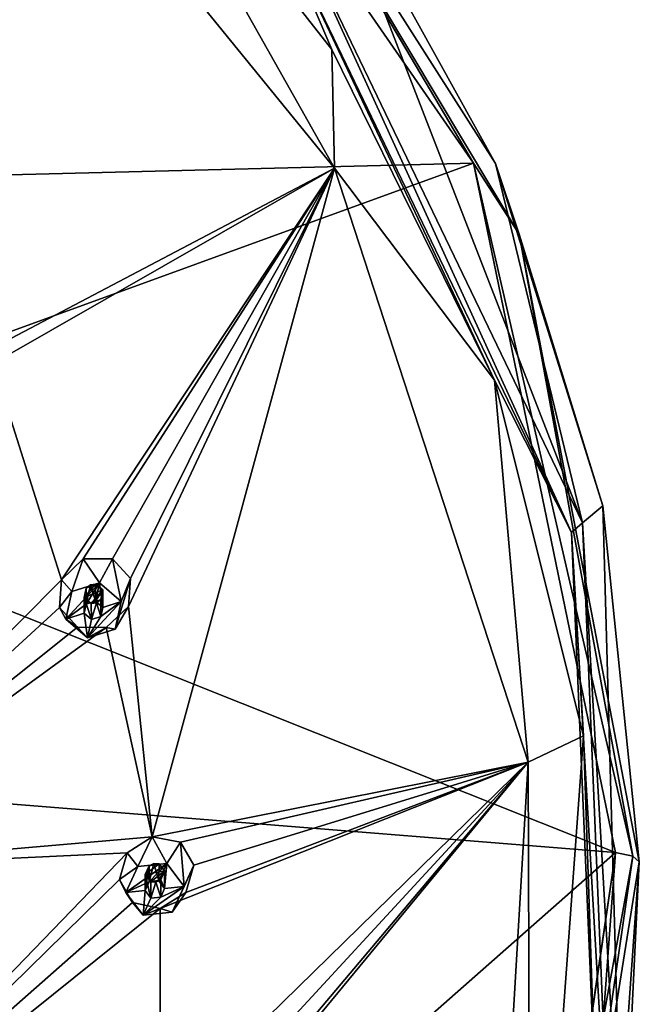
# Model space of a CAD drawing. Header units: millimetres. Extents: x -175 to 175, y 0 to 247.
# Tile 184 of 185: x 33 to 48, y 196 to 222. Entities that reach past the tile are written whole.
import ezdxf

# ---------------------------------------------------------------- set-up
doc = ezdxf.new("R2010")
doc.units = ezdxf.units.MM
doc.header["$LTSCALE"] = 65.185185
for name, color, linetype in [('130', 7, 'CONTINUOUS'), ('131', 7, 'CONTINUOUS'), ('132', 7, 'CONTINUOUS'), ('133', 7, 'CONTINUOUS'), ('134', 7, 'CONTINUOUS'), ('135', 7, 'CONTINUOUS'), ('136', 7, 'CONTINUOUS'), ('137', 7, 'CONTINUOUS'), ('138', 7, 'CONTINUOUS'), ('139', 7, 'CONTINUOUS'), ('17', 7, 'CONTINUOUS'), ('18', 7, 'CONTINUOUS'), ('26', 7, 'CONTINUOUS'), ('34', 7, 'CONTINUOUS'), ('430', 7, 'CONTINUOUS'), ('445', 7, 'CONTINUOUS'), ('448', 7, 'CONTINUOUS'), ('53', 7, 'CONTINUOUS'), ('54', 7, 'CONTINUOUS'), ('68', 7, 'CONTINUOUS')]:
    doc.layers.add(name, color=color, linetype=linetype)

msp = doc.modelspace()

# ---------------------------------------------------------------- linework, layer by layer
at = {"layer": '130', "linetype": 'CONTINUOUS'}
for points in [[(35.21, 206.689, 28.346), (35.054, 205.981, 28.156), (35.448, 207.281, 26.434), (35.21, 206.689, 28.346)], [(35.448, 207.281, 26.434), (35.054, 205.981, 28.156), (35.395, 206.561, 26.339), (35.448, 207.281, 26.434)], [(33.784, 206.241, 28.226), (33.625, 206.537, 26.923), (34.083, 206.032, 26.692), (33.784, 206.241, 28.226)], [(35.395, 206.561, 26.339), (35.054, 205.981, 28.156), (34.822, 206.025, 26.446), (35.395, 206.561, 26.339)], [(34.341, 205.757, 28.096), (33.784, 206.241, 28.226), (34.083, 206.032, 26.692), (34.341, 205.757, 28.096)], [(34.822, 206.025, 26.446), (34.341, 205.757, 28.096), (34.083, 206.032, 26.692), (34.822, 206.025, 26.446)], [(35.054, 205.981, 28.156), (34.341, 205.757, 28.096), (34.822, 206.025, 26.446), (35.054, 205.981, 28.156)]]:
    msp.add_3dface(points, dxfattribs=at)
at = {"layer": '131', "linetype": 'CONTINUOUS'}
for points in [[(33.94, 206.95, 28.415), (33.784, 206.241, 28.226), (34.653, 207.174, 28.475), (33.94, 206.95, 28.415)], [(34.653, 207.174, 28.475), (33.784, 206.241, 28.226), (34.311, 206.627, 28.329), (34.653, 207.174, 28.475)], [(34.549, 206.701, 28.349), (34.653, 207.174, 28.475), (34.311, 206.627, 28.329), (34.549, 206.701, 28.349)], [(34.735, 206.54, 28.306), (34.653, 207.174, 28.475), (34.549, 206.701, 28.349), (34.735, 206.54, 28.306)], [(35.21, 206.689, 28.346), (34.653, 207.174, 28.475), (34.735, 206.54, 28.306), (35.21, 206.689, 28.346)], [(34.311, 206.627, 28.329), (33.784, 206.241, 28.226), (34.259, 206.391, 28.266), (34.311, 206.627, 28.329)], [(34.341, 205.757, 28.096), (35.054, 205.981, 28.156), (35.21, 206.689, 28.346), (34.341, 205.757, 28.096)], [(34.341, 205.757, 28.096), (35.21, 206.689, 28.346), (34.683, 206.304, 28.242), (34.341, 205.757, 28.096)], [(35.21, 206.689, 28.346), (34.735, 206.54, 28.306), (34.683, 206.304, 28.242), (35.21, 206.689, 28.346)], [(33.784, 206.241, 28.226), (34.341, 205.757, 28.096), (34.259, 206.391, 28.266), (33.784, 206.241, 28.226)], [(34.259, 206.391, 28.266), (34.341, 205.757, 28.096), (34.445, 206.229, 28.222), (34.259, 206.391, 28.266)], [(34.445, 206.229, 28.222), (34.341, 205.757, 28.096), (34.683, 206.304, 28.242), (34.445, 206.229, 28.222)]]:
    msp.add_3dface(points, dxfattribs=at)
at = {"layer": '132', "linetype": 'CONTINUOUS'}
for points in [[(34.259, 206.391, 28.266), (34.445, 206.229, 28.222), (34.259, 206.795, 26.757), (34.259, 206.391, 28.266)], [(34.259, 206.795, 26.757), (34.445, 206.229, 28.222), (34.441, 206.645, 26.673), (34.259, 206.795, 26.757)], [(34.735, 206.54, 28.306), (34.735, 206.989, 26.63), (34.685, 206.744, 26.608), (34.735, 206.54, 28.306)], [(34.441, 206.645, 26.673), (34.445, 206.229, 28.222), (34.574, 206.662, 26.632), (34.441, 206.645, 26.673)], [(34.445, 206.229, 28.222), (34.683, 206.304, 28.242), (34.574, 206.662, 26.632), (34.445, 206.229, 28.222)], [(34.574, 206.662, 26.632), (34.683, 206.304, 28.242), (34.685, 206.744, 26.608), (34.574, 206.662, 26.632)], [(34.683, 206.304, 28.242), (34.735, 206.54, 28.306), (34.685, 206.744, 26.608), (34.683, 206.304, 28.242)]]:
    msp.add_3dface(points, dxfattribs=at)
at = {"layer": '133', "linetype": 'CONTINUOUS'}
for points in [[(33.674, 207.249, 27.018), (33.94, 206.95, 28.415), (34.23, 207.784, 26.917), (33.674, 207.249, 27.018)], [(33.94, 206.95, 28.415), (34.653, 207.174, 28.475), (34.23, 207.784, 26.917), (33.94, 206.95, 28.415)], [(34.23, 207.784, 26.917), (34.653, 207.174, 28.475), (34.982, 207.79, 26.668), (34.23, 207.784, 26.917)], [(34.653, 207.174, 28.475), (35.21, 206.689, 28.346), (34.982, 207.79, 26.668), (34.653, 207.174, 28.475)], [(35.21, 206.689, 28.346), (35.448, 207.281, 26.434), (34.982, 207.79, 26.668), (35.21, 206.689, 28.346)], [(33.625, 206.537, 26.923), (33.94, 206.95, 28.415), (33.674, 207.249, 27.018), (33.625, 206.537, 26.923)], [(33.625, 206.537, 26.923), (33.784, 206.241, 28.226), (33.94, 206.95, 28.415), (33.625, 206.537, 26.923)]]:
    msp.add_3dface(points, dxfattribs=at)
at = {"layer": '134', "linetype": 'CONTINUOUS'}
for points in [[(34.311, 206.627, 28.329), (34.259, 206.391, 28.266), (34.308, 207.039, 26.779), (34.311, 206.627, 28.329)], [(34.259, 206.391, 28.266), (34.259, 206.795, 26.757), (34.308, 207.039, 26.779), (34.259, 206.391, 28.266)], [(34.419, 207.121, 26.755), (34.311, 206.627, 28.329), (34.308, 207.039, 26.779), (34.419, 207.121, 26.755)], [(34.549, 206.701, 28.349), (34.311, 206.627, 28.329), (34.419, 207.121, 26.755), (34.549, 206.701, 28.349)], [(34.552, 207.139, 26.714), (34.549, 206.701, 28.349), (34.419, 207.121, 26.755), (34.552, 207.139, 26.714)], [(34.735, 206.989, 26.63), (34.549, 206.701, 28.349), (34.552, 207.139, 26.714), (34.735, 206.989, 26.63)], [(34.735, 206.54, 28.306), (34.549, 206.701, 28.349), (34.735, 206.989, 26.63), (34.735, 206.54, 28.306)]]:
    msp.add_3dface(points, dxfattribs=at)
at = {"layer": '135', "linetype": 'CONTINUOUS'}
for points in [[(36.82, 199.376, 26.386), (36.514, 198.715, 26.209), (37.068, 199.919, 24.461), (36.82, 199.376, 26.386)], [(37.068, 199.919, 24.461), (36.514, 198.715, 26.209), (36.867, 199.225, 24.373), (37.068, 199.919, 24.461)], [(35.328, 199.225, 26.346), (35.162, 199.554, 25.052), (35.496, 198.968, 24.799), (35.328, 199.225, 26.346)], [(35.769, 198.639, 26.188), (35.328, 199.225, 26.346), (35.496, 198.968, 24.799), (35.769, 198.639, 26.188)], [(36.867, 199.225, 24.373), (36.514, 198.715, 26.209), (36.204, 198.814, 24.514), (36.867, 199.225, 24.373)], [(36.204, 198.814, 24.514), (35.769, 198.639, 26.188), (35.496, 198.968, 24.799), (36.204, 198.814, 24.514)], [(36.514, 198.715, 26.209), (35.769, 198.639, 26.188), (36.204, 198.814, 24.514), (36.514, 198.715, 26.209)]]:
    msp.add_3dface(points, dxfattribs=at)
at = {"layer": '136', "linetype": 'CONTINUOUS'}
for points in [[(35.633, 199.887, 26.523), (35.328, 199.225, 26.346), (36.379, 199.963, 26.543), (35.633, 199.887, 26.523)], [(36.379, 199.963, 26.543), (35.328, 199.225, 26.346), (35.927, 199.496, 26.418), (36.379, 199.963, 26.543)], [(36.175, 199.521, 26.425), (36.379, 199.963, 26.543), (35.927, 199.496, 26.418), (36.175, 199.521, 26.425)], [(36.322, 199.326, 26.373), (36.379, 199.963, 26.543), (36.175, 199.521, 26.425), (36.322, 199.326, 26.373)], [(36.82, 199.376, 26.386), (36.379, 199.963, 26.543), (36.322, 199.326, 26.373), (36.82, 199.376, 26.386)], [(35.927, 199.496, 26.418), (35.328, 199.225, 26.346), (35.825, 199.275, 26.359), (35.927, 199.496, 26.418)], [(35.328, 199.225, 26.346), (35.769, 198.639, 26.188), (35.825, 199.275, 26.359), (35.328, 199.225, 26.346)], [(35.769, 198.639, 26.188), (36.514, 198.715, 26.209), (36.82, 199.376, 26.386), (35.769, 198.639, 26.188)], [(35.769, 198.639, 26.188), (36.82, 199.376, 26.386), (36.221, 199.105, 26.313), (35.769, 198.639, 26.188)], [(35.825, 199.275, 26.359), (35.769, 198.639, 26.188), (35.972, 199.08, 26.307), (35.825, 199.275, 26.359)], [(36.82, 199.376, 26.386), (36.322, 199.326, 26.373), (36.221, 199.105, 26.313), (36.82, 199.376, 26.386)], [(35.972, 199.08, 26.307), (35.769, 198.639, 26.188), (36.221, 199.105, 26.313), (35.972, 199.08, 26.307)]]:
    msp.add_3dface(points, dxfattribs=at)
at = {"layer": '137', "linetype": 'CONTINUOUS'}
for points in [[(36.322, 199.326, 26.373), (36.322, 199.775, 24.697), (36.223, 199.545, 24.679), (36.322, 199.326, 26.373)], [(35.825, 199.275, 26.359), (35.972, 199.08, 26.307), (35.825, 199.68, 24.85), (35.825, 199.275, 26.359)], [(35.825, 199.68, 24.85), (35.972, 199.08, 26.307), (35.968, 199.497, 24.758), (35.825, 199.68, 24.85)], [(35.968, 199.497, 24.758), (35.972, 199.08, 26.307), (36.099, 199.487, 24.709), (35.968, 199.497, 24.758)], [(35.972, 199.08, 26.307), (36.221, 199.105, 26.313), (36.099, 199.487, 24.709), (35.972, 199.08, 26.307)], [(36.099, 199.487, 24.709), (36.221, 199.105, 26.313), (36.223, 199.545, 24.679), (36.099, 199.487, 24.709)], [(36.221, 199.105, 26.313), (36.322, 199.326, 26.373), (36.223, 199.545, 24.679), (36.221, 199.105, 26.313)]]:
    msp.add_3dface(points, dxfattribs=at)
at = {"layer": '138', "linetype": 'CONTINUOUS'}
for points in [[(35.357, 200.24, 25.14), (35.633, 199.887, 26.523), (36.003, 200.654, 25.007), (35.357, 200.24, 25.14)], [(35.633, 199.887, 26.523), (36.379, 199.963, 26.543), (36.003, 200.654, 25.007), (35.633, 199.887, 26.523)], [(36.003, 200.654, 25.007), (36.379, 199.963, 26.543), (36.727, 200.51, 24.717), (36.003, 200.654, 25.007)], [(36.379, 199.963, 26.543), (36.82, 199.376, 26.386), (36.727, 200.51, 24.717), (36.379, 199.963, 26.543)], [(36.82, 199.376, 26.386), (37.068, 199.919, 24.461), (36.727, 200.51, 24.717), (36.82, 199.376, 26.386)], [(35.162, 199.554, 25.052), (35.633, 199.887, 26.523), (35.357, 200.24, 25.14), (35.162, 199.554, 25.052)], [(35.162, 199.554, 25.052), (35.328, 199.225, 26.346), (35.633, 199.887, 26.523), (35.162, 199.554, 25.052)]]:
    msp.add_3dface(points, dxfattribs=at)
at = {"layer": '139', "linetype": 'CONTINUOUS'}
for points in [[(36.047, 199.967, 24.838), (35.927, 199.496, 26.418), (35.923, 199.909, 24.868), (36.047, 199.967, 24.838)], [(36.175, 199.521, 26.425), (35.927, 199.496, 26.418), (36.047, 199.967, 24.838), (36.175, 199.521, 26.425)], [(36.178, 199.958, 24.79), (36.175, 199.521, 26.425), (36.047, 199.967, 24.838), (36.178, 199.958, 24.79)], [(36.322, 199.775, 24.697), (36.175, 199.521, 26.425), (36.178, 199.958, 24.79), (36.322, 199.775, 24.697)], [(35.927, 199.496, 26.418), (35.825, 199.275, 26.359), (35.923, 199.909, 24.868), (35.927, 199.496, 26.418)], [(35.825, 199.275, 26.359), (35.825, 199.68, 24.85), (35.923, 199.909, 24.868), (35.825, 199.275, 26.359)], [(36.322, 199.326, 26.373), (36.175, 199.521, 26.425), (36.322, 199.775, 24.697), (36.322, 199.326, 26.373)]]:
    msp.add_3dface(points, dxfattribs=at)
at = {"layer": '17', "linetype": 'CONTINUOUS'}
for points in [[(12.218, 222.571, 6.633), (33.864, 232.956, 16.952), (18.719, 217.302, 5.221), (12.218, 222.571, 6.633)], [(33.864, 232.956, 16.952), (44.245, 217.949, 12.931), (18.719, 217.302, 5.221), (33.864, 232.956, 16.952)], [(18.719, 217.302, 5.221), (44.245, 217.949, 12.931), (22.962, 210.203, 3.319), (18.719, 217.302, 5.221)], [(44.245, 217.949, 12.931), (47.891, 200.246, 8.188), (22.962, 210.203, 3.319), (44.245, 217.949, 12.931)], [(22.962, 210.203, 3.319), (47.891, 200.246, 8.188), (24.435, 202.13, 1.156), (22.962, 210.203, 3.319)]]:
    msp.add_3dface(points, dxfattribs=at)
at = {"layer": '18', "linetype": 'CONTINUOUS'}
for points in [[(39.358, 224.706, 26.4), (47.047, 208.712, 22.114), (40.326, 226.035, 16.051), (39.358, 224.706, 26.4)], [(40.326, 226.035, 16.051), (47.047, 208.712, 22.114), (44.808, 217.936, 13.881), (40.326, 226.035, 16.051)], [(44.808, 217.936, 13.881), (47.047, 208.712, 22.114), (47.568, 209.147, 11.526), (44.808, 217.936, 13.881)], [(47.047, 208.712, 22.114), (48.07, 191.104, 17.396), (47.568, 209.147, 11.526), (47.047, 208.712, 22.114)], [(47.568, 209.147, 11.526), (48.07, 191.104, 17.396), (48.5, 200.008, 9.077), (47.568, 209.147, 11.526)], [(48.5, 200.008, 9.077), (48.07, 191.104, 17.396), (48.032, 193.515, 7.344), (48.5, 200.008, 9.077)]]:
    msp.add_3dface(points, dxfattribs=at)
at = {"layer": '26', "linetype": 'CONTINUOUS'}
for points in [[(23.367, 189.766, -1.541), (24.435, 202.13, 1.156), (34.825, 188.717, 1.105), (23.367, 189.766, -1.541)], [(24.435, 202.13, 1.156), (47.891, 200.246, 8.188), (34.825, 188.717, 1.105), (24.435, 202.13, 1.156)], [(34.825, 188.717, 1.105), (47.891, 200.246, 8.188), (45.997, 187.406, 4.752), (34.825, 188.717, 1.105)], [(45.997, 187.406, 4.752), (47.891, 200.246, 8.188), (46.019, 187.479, 4.771), (45.997, 187.406, 4.752)], [(47.891, 200.246, 8.188), (46.041, 187.552, 4.791), (46.019, 187.479, 4.771), (47.891, 200.246, 8.188)], [(46.041, 187.552, 4.791), (47.891, 200.246, 8.188), (47.42, 193.836, 6.474), (46.041, 187.552, 4.791)]]:
    msp.add_3dface(points, dxfattribs=at)
at = {"layer": '34', "linetype": 'CONTINUOUS'}
for points in [[(40.679, 217.817, 25.589), (34.747, 228.356, 28.413), (30.448, 230.379, 28.955), (40.679, 217.817, 25.589)], [(40.615, 220.864, 26.405), (34.747, 228.356, 28.413), (40.679, 217.817, 25.589), (40.615, 220.864, 26.405)], [(44.781, 212.374, 24.13), (40.615, 220.864, 26.405), (40.679, 217.817, 25.589), (44.781, 212.374, 24.13)], [(45.647, 202.571, 21.504), (44.781, 212.374, 24.13), (40.679, 217.817, 25.589), (45.647, 202.571, 21.504)], [(47.069, 203.242, 21.683), (44.781, 212.374, 24.13), (45.647, 202.571, 21.504), (47.069, 203.242, 21.683)], [(45.71, 184.596, 16.687), (47.069, 203.242, 21.683), (45.647, 202.571, 21.504), (45.71, 184.596, 16.687)], [(47.383, 193.851, 19.167), (47.069, 203.242, 21.683), (45.71, 184.596, 16.687), (47.383, 193.851, 19.167)], [(44.707, 186.613, 17.228), (45.71, 184.596, 16.687), (45.647, 202.571, 21.504), (44.707, 186.613, 17.228)]]:
    msp.add_3dface(points, dxfattribs=at)
at = {"layer": '430', "linetype": 'CONTINUOUS'}
for points in [[(40.679, 217.817, 25.589), (30.448, 230.379, 28.955), (32.377, 213.441, 28.182), (40.679, 217.817, 25.589)], [(40.679, 217.817, 25.589), (32.377, 213.441, 28.182), (31.918, 212.801, 28.261), (40.679, 217.817, 25.589)], [(40.679, 217.817, 25.589), (31.918, 212.801, 28.261), (33.674, 207.249, 27.018), (40.679, 217.817, 25.589)], [(40.679, 217.817, 25.589), (33.674, 207.249, 27.018), (34.23, 207.784, 26.917), (40.679, 217.817, 25.589)], [(40.679, 217.817, 25.589), (34.23, 207.784, 26.917), (34.982, 207.79, 26.668), (40.679, 217.817, 25.589)], [(35.448, 207.281, 26.434), (40.679, 217.817, 25.589), (34.982, 207.79, 26.668), (35.448, 207.281, 26.434)], [(40.679, 217.817, 25.589), (35.448, 207.281, 26.434), (35.395, 206.561, 26.339), (40.679, 217.817, 25.589)], [(40.679, 217.817, 25.589), (35.395, 206.561, 26.339), (36.003, 200.654, 25.007), (40.679, 217.817, 25.589)], [(45.647, 202.571, 21.504), (40.679, 217.817, 25.589), (36.003, 200.654, 25.007), (45.647, 202.571, 21.504)], [(33.674, 207.249, 27.018), (31.918, 212.801, 28.261), (26.299, 199.809, 27.735), (33.674, 207.249, 27.018)], [(33.625, 206.537, 26.923), (33.674, 207.249, 27.018), (26.299, 199.809, 27.735), (33.625, 206.537, 26.923)], [(34.083, 206.032, 26.692), (33.625, 206.537, 26.923), (26.299, 199.809, 27.735), (34.083, 206.032, 26.692)], [(35.395, 206.561, 26.339), (34.822, 206.025, 26.446), (36.003, 200.654, 25.007), (35.395, 206.561, 26.339)], [(34.822, 206.025, 26.446), (34.083, 206.032, 26.692), (26.299, 199.809, 27.735), (34.822, 206.025, 26.446)], [(36.003, 200.654, 25.007), (34.822, 206.025, 26.446), (26.299, 199.809, 27.735), (36.003, 200.654, 25.007)], [(45.647, 202.571, 21.504), (36.003, 200.654, 25.007), (36.727, 200.51, 24.717), (45.647, 202.571, 21.504)], [(45.647, 202.571, 21.504), (36.867, 199.225, 24.373), (36.204, 198.814, 24.514), (45.647, 202.571, 21.504)], [(45.647, 202.571, 21.504), (36.204, 198.814, 24.514), (36.204, 193.323, 23.042), (45.647, 202.571, 21.504)], [(45.647, 202.571, 21.504), (36.204, 193.323, 23.042), (36.867, 193.038, 22.715), (45.647, 202.571, 21.504)], [(44.707, 186.613, 17.228), (45.647, 202.571, 21.504), (36.727, 191.753, 22.371), (44.707, 186.613, 17.228)], [(37.068, 199.919, 24.461), (45.647, 202.571, 21.504), (36.727, 200.51, 24.717), (37.068, 199.919, 24.461)], [(45.647, 202.571, 21.504), (37.068, 192.393, 22.444), (36.727, 191.753, 22.371), (45.647, 202.571, 21.504)], [(45.647, 202.571, 21.504), (37.068, 199.919, 24.461), (36.867, 199.225, 24.373), (45.647, 202.571, 21.504)], [(37.068, 192.393, 22.444), (45.647, 202.571, 21.504), (36.867, 193.038, 22.715), (37.068, 192.393, 22.444)], [(35.357, 200.24, 25.14), (36.003, 200.654, 25.007), (26.299, 199.809, 27.735), (35.357, 200.24, 25.14)], [(35.162, 199.554, 25.052), (35.357, 200.24, 25.14), (26.299, 190.851, 25.335), (35.162, 199.554, 25.052)], [(35.357, 200.24, 25.14), (26.299, 199.809, 27.735), (26.299, 190.851, 25.335), (35.357, 200.24, 25.14)], [(35.496, 198.968, 24.799), (35.162, 199.554, 25.052), (26.299, 190.851, 25.335), (35.496, 198.968, 24.799)], [(36.204, 198.814, 24.514), (35.496, 198.968, 24.799), (26.299, 190.851, 25.335), (36.204, 198.814, 24.514)], [(36.204, 193.323, 23.042), (36.204, 198.814, 24.514), (26.299, 190.851, 25.335), (36.204, 193.323, 23.042)]]:
    msp.add_3dface(points, dxfattribs=at)
at = {"layer": '445', "linetype": 'CONTINUOUS'}
for points in [[(35.825, 199.68, 24.85), (36.322, 199.775, 24.697), (36.178, 199.958, 24.79), (35.825, 199.68, 24.85)], [(35.825, 199.68, 24.85), (36.178, 199.958, 24.79), (35.923, 199.909, 24.868), (35.825, 199.68, 24.85)], [(36.178, 199.958, 24.79), (36.047, 199.967, 24.838), (35.923, 199.909, 24.868), (36.178, 199.958, 24.79)], [(36.322, 199.775, 24.697), (35.825, 199.68, 24.85), (35.968, 199.497, 24.758), (36.322, 199.775, 24.697)], [(36.322, 199.775, 24.697), (35.968, 199.497, 24.758), (36.223, 199.545, 24.679), (36.322, 199.775, 24.697)], [(35.968, 199.497, 24.758), (36.099, 199.487, 24.709), (36.223, 199.545, 24.679), (35.968, 199.497, 24.758)]]:
    msp.add_3dface(points, dxfattribs=at)
at = {"layer": '448', "linetype": 'CONTINUOUS'}
for points in [[(34.259, 206.795, 26.757), (34.735, 206.989, 26.63), (34.552, 207.139, 26.714), (34.259, 206.795, 26.757)], [(34.259, 206.795, 26.757), (34.552, 207.139, 26.714), (34.308, 207.039, 26.779), (34.259, 206.795, 26.757)], [(34.552, 207.139, 26.714), (34.419, 207.121, 26.755), (34.308, 207.039, 26.779), (34.552, 207.139, 26.714)], [(34.735, 206.989, 26.63), (34.259, 206.795, 26.757), (34.441, 206.645, 26.673), (34.735, 206.989, 26.63)], [(34.735, 206.989, 26.63), (34.441, 206.645, 26.673), (34.685, 206.744, 26.608), (34.735, 206.989, 26.63)], [(34.441, 206.645, 26.673), (34.574, 206.662, 26.632), (34.685, 206.744, 26.608), (34.441, 206.645, 26.673)]]:
    msp.add_3dface(points, dxfattribs=at)
at = {"layer": '53', "linetype": 'CONTINUOUS'}
for points in [[(47.42, 193.836, 6.474), (47.891, 200.246, 8.188), (48.334, 200.151, 8.544), (47.42, 193.836, 6.474)], [(46.041, 187.552, 4.791), (47.42, 193.836, 6.474), (48.334, 200.151, 8.544), (46.041, 187.552, 4.791)], [(46.475, 187.337, 5.114), (46.041, 187.552, 4.791), (48.334, 200.151, 8.544), (46.475, 187.337, 5.114)], [(48.5, 200.008, 9.077), (46.475, 187.337, 5.114), (48.334, 200.151, 8.544), (48.5, 200.008, 9.077)], [(48.5, 200.008, 9.077), (48.032, 193.515, 7.344), (46.475, 187.337, 5.114), (48.5, 200.008, 9.077)]]:
    msp.add_3dface(points, dxfattribs=at)
at = {"layer": '54', "linetype": 'CONTINUOUS'}
for points in [[(44.245, 217.949, 12.931), (33.864, 232.956, 16.952), (37.026, 230.161, 16.585), (44.245, 217.949, 12.931)], [(44.245, 217.949, 12.931), (37.026, 230.161, 16.585), (45.419, 216.119, 12.822), (44.245, 217.949, 12.931)], [(40.326, 226.035, 16.051), (44.808, 217.936, 13.881), (37.026, 230.161, 16.585), (40.326, 226.035, 16.051)], [(37.026, 230.161, 16.585), (44.808, 217.936, 13.881), (45.419, 216.119, 12.822), (37.026, 230.161, 16.585)], [(47.891, 200.246, 8.188), (44.245, 217.949, 12.931), (48.334, 200.151, 8.544), (47.891, 200.246, 8.188)], [(48.334, 200.151, 8.544), (44.245, 217.949, 12.931), (45.419, 216.119, 12.822), (48.334, 200.151, 8.544)], [(44.808, 217.936, 13.881), (47.568, 209.147, 11.526), (45.419, 216.119, 12.822), (44.808, 217.936, 13.881)], [(47.568, 209.147, 11.526), (48.5, 200.008, 9.077), (45.419, 216.119, 12.822), (47.568, 209.147, 11.526)], [(48.5, 200.008, 9.077), (48.334, 200.151, 8.544), (45.419, 216.119, 12.822), (48.5, 200.008, 9.077)]]:
    msp.add_3dface(points, dxfattribs=at)
at = {"layer": '68', "linetype": 'CONTINUOUS'}
for points in [[(34.747, 228.356, 28.413), (40.615, 220.864, 26.405), (39.121, 224.358, 27.038), (34.747, 228.356, 28.413)], [(39.358, 224.706, 26.4), (39.121, 224.358, 27.038), (46.763, 208.46, 22.778), (39.358, 224.706, 26.4)], [(47.047, 208.712, 22.114), (39.358, 224.706, 26.4), (46.763, 208.46, 22.778), (47.047, 208.712, 22.114)], [(40.615, 220.864, 26.405), (44.781, 212.374, 24.13), (39.121, 224.358, 27.038), (40.615, 220.864, 26.405)], [(39.121, 224.358, 27.038), (44.781, 212.374, 24.13), (46.763, 208.46, 22.778), (39.121, 224.358, 27.038)], [(44.781, 212.374, 24.13), (47.069, 203.242, 21.683), (46.763, 208.46, 22.778), (44.781, 212.374, 24.13)], [(47.047, 208.712, 22.114), (46.763, 208.46, 22.778), (47.779, 190.959, 18.089), (47.047, 208.712, 22.114)], [(48.07, 191.104, 17.396), (47.047, 208.712, 22.114), (47.779, 190.959, 18.089), (48.07, 191.104, 17.396)], [(47.069, 203.242, 21.683), (47.383, 193.851, 19.167), (46.763, 208.46, 22.778), (47.069, 203.242, 21.683)], [(46.763, 208.46, 22.778), (47.383, 193.851, 19.167), (47.779, 190.959, 18.089), (46.763, 208.46, 22.778)]]:
    msp.add_3dface(points, dxfattribs=at)

doc.saveas('drawing.dxf')
